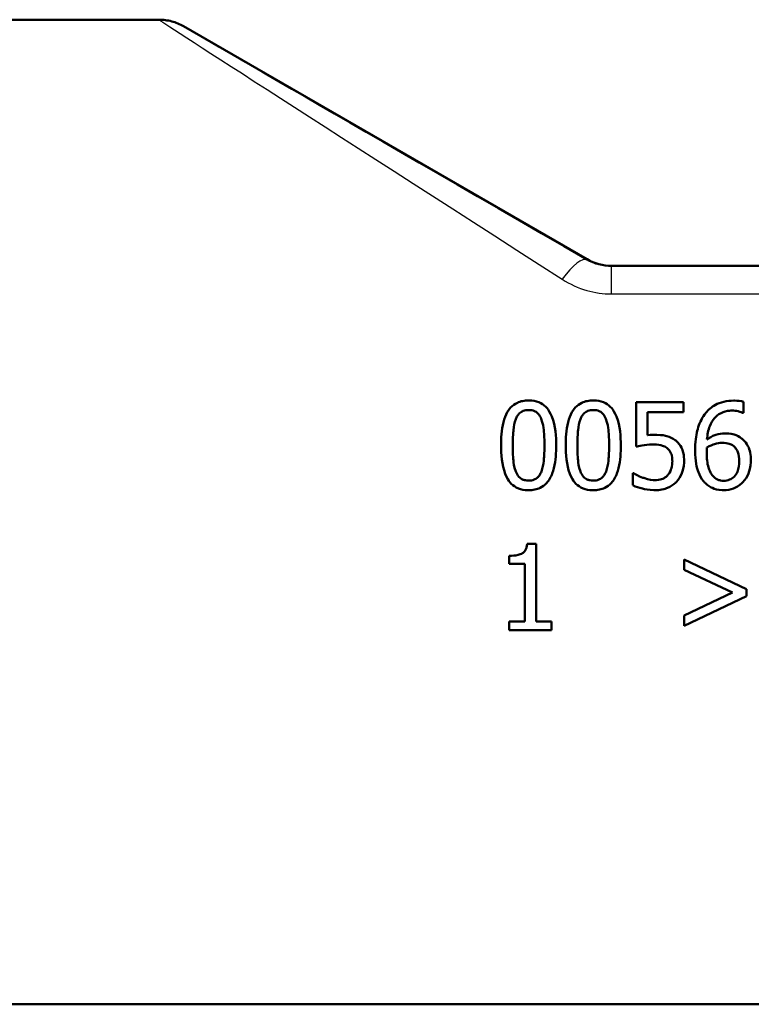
# Model space of a CAD drawing. Header units: millimetres. Extents: x 100 to 2000, y 93 to 2870.
# Tile 6 of 33: x 600 to 630, y 1460 to 1500. Entities that reach past the tile are written whole.
import ezdxf

# ---------------------------------------------------------------- set-up
doc = ezdxf.new("R2010")
doc.units = ezdxf.units.MM
doc.header["$LTSCALE"] = 10
doc.layers.add('Visible Edges(ISO)', color=7, linetype='Continuous', lineweight=50)
doc.layers.add('Visible Tangent Edges(ISO)', color=7, linetype='Continuous', lineweight=25)

msp = doc.modelspace()

# ---------------------------------------------------------------- linework, layer by layer
at = {"layer": 'Visible Edges(ISO)'}
for p, q in [((606.022, 1499.555), (593.879, 1499.555)), ((623.415, 1489.823), (607.022, 1499.287)), ((631.879, 1489.555), (624.415, 1489.555)), ((627.336, 1484.015), (625.416, 1484.015)), ((625.416, 1482.211), (625.416, 1484.015)), ((627.336, 1484.015), (627.336, 1483.604)), ((629.77, 1484.032), (629.77, 1483.581)), ((625.867, 1483.604), (625.867, 1482.671)), ((625.867, 1483.604), (627.336, 1483.604)), ((629.75, 1483.581), (629.77, 1483.581)), ((625.305, 1481.136), (625.271, 1481.136)), ((625.271, 1480.64), (625.271, 1481.136)), ((621.343, 1478.264), (620.98, 1478.264)), ((621.343, 1478.264), (621.343, 1475.11)), ((620.257, 1477.456), (620.257, 1477.776)), ((627.367, 1477.629), (629.892, 1476.423)), ((627.367, 1477.212), (627.367, 1477.629)), ((620.257, 1477.456), (620.892, 1477.456)), ((620.892, 1475.11), (620.892, 1477.456)), ((629.325, 1476.284), (627.367, 1477.212)), ((629.892, 1476.423), (629.892, 1476.142)), ((627.367, 1475.354), (629.325, 1476.284)), ((629.892, 1476.142), (627.367, 1474.937)), ((627.367, 1474.937), (627.367, 1475.354)), ((620.257, 1474.753), (620.257, 1475.11)), ((620.892, 1475.11), (620.257, 1475.11)), ((621.964, 1475.11), (621.343, 1475.11)), ((621.964, 1475.11), (621.964, 1474.753)), ((620.257, 1474.753), (621.964, 1474.753)), ((653.879, 1459.555), (593.879, 1459.555))]:
    msp.add_line(p, q, dxfattribs=at)
msp.add_ellipse((624.415, 1491.555), major_axis=(-2, 0), ratio=0.999999, start_param=1.047198, end_param=1.570796, dxfattribs=at)
for points, knots in [([(607.022, 1499.287), (606.947, 1499.331), (606.868, 1499.369), (606.707, 1499.436), (606.624, 1499.464), (606.456, 1499.509), (606.37, 1499.526), (606.197, 1499.549), (606.11, 1499.555), (606.022, 1499.555)], [0, 0, 0, 0, 0.25, 0.25, 0.5, 0.5, 0.75, 0.75, 1, 1, 1, 1]), ([(621.043, 1484.086), (620.96, 1484.086), (620.878, 1484.079), (620.723, 1484.049), (620.651, 1484.026), (620.478, 1483.947), (620.387, 1483.881), (620.204, 1483.683), (620.134, 1483.55), (619.977, 1483.136), (619.938, 1482.792), (619.923, 1482.411), (619.922, 1482.337), (619.922, 1482.262)], [-0.2309324, -0.2309324, -0.2309324, -0.2309324, -0.2089061, -0.2089061, -0.1886735, -0.1886735, -0.1577322, -0.1577322, -0.1156226, -0.1156226, -0.0225098, -0.0225098, 0, 0, 0, 0]), ([(622.16, 1482.265), (622.16, 1482.6), (622.134, 1483.059), (621.918, 1483.606), (621.842, 1483.711), (621.719, 1483.855), (621.635, 1483.924), (621.424, 1484.035), (621.302, 1484.067), (621.132, 1484.084), (621.087, 1484.086), (621.043, 1484.086)], [-0.1595734, -0.1595734, -0.1595734, -0.1595734, -0.1091464, -0.1091464, -0.0850343, -0.0850343, -0.0514888, -0.0514888, -0.0133667, -0.0133667, 0, 0, 0, 0]), ([(623.669, 1484.086), (623.587, 1484.086), (623.504, 1484.079), (623.349, 1484.049), (623.277, 1484.026), (623.104, 1483.947), (623.013, 1483.881), (622.83, 1483.683), (622.76, 1483.55), (622.603, 1483.136), (622.564, 1482.792), (622.55, 1482.411), (622.549, 1482.337), (622.549, 1482.262)], [-0.2309324, -0.2309324, -0.2309324, -0.2309324, -0.2089061, -0.2089061, -0.1886735, -0.1886735, -0.1577322, -0.1577322, -0.1156226, -0.1156226, -0.0225098, -0.0225098, 0, 0, 0, 0]), ([(624.786, 1482.265), (624.786, 1482.6), (624.76, 1483.059), (624.545, 1483.606), (624.468, 1483.711), (624.345, 1483.855), (624.261, 1483.924), (624.051, 1484.035), (623.929, 1484.067), (623.758, 1484.084), (623.713, 1484.086), (623.669, 1484.086)], [-0.1595734, -0.1595734, -0.1595734, -0.1595734, -0.1091464, -0.1091464, -0.0850343, -0.0850343, -0.0514888, -0.0514888, -0.0133667, -0.0133667, 0, 0, 0, 0]), ([(629.373, 1484.08), (629.238, 1484.08), (629.104, 1484.067), (628.833, 1484.004), (628.721, 1483.956), (628.475, 1483.822), (628.343, 1483.714), (628.218, 1483.558), (628.202, 1483.537), (628.187, 1483.516)], [-0.121859, -0.121859, -0.121859, -0.121859, -0.0923358, -0.0923358, -0.0606307, -0.0606307, -0.0079483, -0.0079483, 0, 0, 0, 0]), ([(629.77, 1484.032), (629.67, 1484.066), (629.544, 1484.079), (629.391, 1484.08), (629.382, 1484.08), (629.373, 1484.08)], [-0.04587407, -0.04587407, -0.04587407, -0.04587407, -0.00276383, -0.00276383, 0, 0, 0, 0]), ([(620.521, 1483.329), (620.539, 1483.375), (620.561, 1483.42), (620.612, 1483.499), (620.64, 1483.534), (620.723, 1483.614), (620.775, 1483.642), (620.891, 1483.687), (620.967, 1483.698), (621.043, 1483.698)], [-0.05655554, -0.05655554, -0.05655554, -0.05655554, -0.04640341, -0.04640341, -0.03730138, -0.03730138, -0.02273195, -0.02273195, 0, 0, 0, 0]), ([(621.043, 1483.698), (621.085, 1483.698), (621.129, 1483.694), (621.209, 1483.679), (621.246, 1483.668), (621.314, 1483.638), (621.368, 1483.609), (621.482, 1483.488), (621.525, 1483.413), (621.556, 1483.334)], [-0.1065055, -0.1065055, -0.1065055, -0.1065055, -0.0770309, -0.0770309, -0.0504053, -0.0504053, -0.025722, -0.025722, 0, 0, 0, 0]), ([(623.147, 1483.329), (623.165, 1483.375), (623.188, 1483.42), (623.238, 1483.499), (623.266, 1483.534), (623.35, 1483.614), (623.401, 1483.642), (623.517, 1483.687), (623.593, 1483.698), (623.669, 1483.698)], [-0.05655554, -0.05655554, -0.05655554, -0.05655554, -0.04640341, -0.04640341, -0.03730138, -0.03730138, -0.02273195, -0.02273195, 0, 0, 0, 0]), ([(623.669, 1483.698), (623.712, 1483.698), (623.755, 1483.694), (623.835, 1483.679), (623.873, 1483.668), (623.941, 1483.638), (623.994, 1483.609), (624.109, 1483.488), (624.151, 1483.413), (624.182, 1483.334)], [-0.1065055, -0.1065055, -0.1065055, -0.1065055, -0.0770309, -0.0770309, -0.0504053, -0.0504053, -0.025722, -0.025722, 0, 0, 0, 0]), ([(628.286, 1482.506), (628.303, 1482.689), (628.337, 1482.876), (628.45, 1483.164), (628.513, 1483.275), (628.655, 1483.436), (628.74, 1483.514), (628.967, 1483.63), (629.085, 1483.66), (629.242, 1483.673), (629.276, 1483.675), (629.31, 1483.675)], [-0.2261375, -0.2261375, -0.2261375, -0.2261375, -0.1438573, -0.1438573, -0.0868242, -0.0868242, -0.0473111, -0.0473111, -0.0102738, -0.0102738, 0, 0, 0, 0]), ([(629.31, 1483.675), (629.391, 1483.675), (629.472, 1483.667), (629.578, 1483.642), (629.666, 1483.621), (629.739, 1483.587), (629.745, 1483.584), (629.75, 1483.581)], [-0.09030072, -0.09030072, -0.09030072, -0.09030072, -0.02435862, -0.02435862, -0.00184309, -0.00184309, 0, 0, 0, 0]), ([(620.399, 1482.262), (620.399, 1482.372), (620.401, 1482.482), (620.412, 1482.743), (620.421, 1482.845), (620.439, 1483.03), (620.466, 1483.191), (620.521, 1483.329)], [-0.0648181, -0.0648181, -0.0648181, -0.0648181, -0.05658008, -0.05658008, -0.04503738, -0.04503738, 0, 0, 0, 0]), ([(621.556, 1483.334), (621.622, 1483.167), (621.645, 1482.981), (621.677, 1482.689), (621.684, 1482.471), (621.684, 1482.265)], [-0.09001163, -0.09001163, -0.09001163, -0.09001163, -0.06215447, -0.06215447, 0, 0, 0, 0]), ([(623.025, 1482.262), (623.025, 1482.372), (623.027, 1482.482), (623.038, 1482.743), (623.047, 1482.845), (623.065, 1483.03), (623.093, 1483.191), (623.147, 1483.329)], [-0.0648181, -0.0648181, -0.0648181, -0.0648181, -0.05658008, -0.05658008, -0.04503738, -0.04503738, 0, 0, 0, 0]), ([(624.182, 1483.334), (624.249, 1483.167), (624.272, 1482.981), (624.303, 1482.689), (624.31, 1482.471), (624.31, 1482.265)], [-0.09001163, -0.09001163, -0.09001163, -0.09001163, -0.06215447, -0.06215447, 0, 0, 0, 0]), ([(628.187, 1483.516), (628.058, 1483.336), (627.969, 1483.134), (627.862, 1482.75), (627.814, 1482.504), (627.805, 1482.126), (627.804, 1482.089), (627.804, 1482.052)], [-0.2433538, -0.2433538, -0.2433538, -0.2433538, -0.1144129, -0.1144129, -0.0110884, -0.0110884, 0, 0, 0, 0]), ([(626.185, 1482.691), (626.125, 1482.691), (626.02, 1482.69), (625.881, 1482.673), (625.874, 1482.672), (625.867, 1482.671)], [-0.04215518, -0.04215518, -0.04215518, -0.04215518, -0.00207856, -0.00207856, 0, 0, 0, 0]), ([(626.996, 1482.472), (626.896, 1482.549), (626.785, 1482.608), (626.594, 1482.659), (626.466, 1482.686), (626.228, 1482.69), (626.206, 1482.691), (626.185, 1482.691)], [-0.1880562, -0.1880562, -0.1880562, -0.1880562, -0.0715788, -0.0715788, -0.0064138, -0.0064138, 0, 0, 0, 0]), ([(627.356, 1481.627), (627.356, 1481.729), (627.349, 1481.833), (627.307, 1482.046), (627.275, 1482.12), (627.196, 1482.274), (627.126, 1482.364), (627.023, 1482.451), (627.01, 1482.462), (626.996, 1482.472)], [-0.07311362, -0.07311362, -0.07311362, -0.07311362, -0.05775319, -0.05775319, -0.04036659, -0.04036659, -0.00526026, -0.00526026, 0, 0, 0, 0]), ([(629.015, 1482.75), (628.891, 1482.75), (628.769, 1482.733), (628.606, 1482.679), (628.484, 1482.636), (628.313, 1482.525), (628.3, 1482.516), (628.286, 1482.506)], [-0.2072105, -0.2072105, -0.2072105, -0.2072105, -0.0613304, -0.0613304, -0.0049362, -0.0049362, 0, 0, 0, 0]), ([(629.693, 1482.543), (629.603, 1482.611), (629.5, 1482.671), (629.336, 1482.72), (629.232, 1482.745), (629.048, 1482.75), (629.032, 1482.75), (629.015, 1482.75)], [-0.1537255, -0.1537255, -0.1537255, -0.1537255, -0.0551129, -0.0551129, -0.004878, -0.004878, 0, 0, 0, 0]), ([(630.073, 1481.65), (630.073, 1481.756), (630.065, 1481.863), (630.024, 1482.059), (629.995, 1482.15), (629.899, 1482.339), (629.828, 1482.43), (629.724, 1482.519), (629.709, 1482.532), (629.693, 1482.543)], [-0.1020359, -0.1020359, -0.1020359, -0.1020359, -0.0698908, -0.0698908, -0.0413741, -0.0413741, -0.0058411, -0.0058411, 0, 0, 0, 0]), ([(619.922, 1482.262), (619.922, 1481.919), (619.949, 1481.471), (620.156, 1480.932), (620.23, 1480.827), (620.354, 1480.679), (620.438, 1480.609), (620.652, 1480.495), (620.776, 1480.461), (620.951, 1480.444), (620.997, 1480.441), (621.043, 1480.441)], [-0.1600413, -0.1600413, -0.1600413, -0.1600413, -0.1104964, -0.1104964, -0.0863147, -0.0863147, -0.0526177, -0.0526177, -0.013755, -0.013755, 0, 0, 0, 0]), ([(620.518, 1481.207), (620.447, 1481.392), (620.428, 1481.569), (620.403, 1481.843), (620.399, 1482.063), (620.399, 1482.262)], [-0.08432616, -0.08432616, -0.08432616, -0.08432616, -0.06039919, -0.06039919, 0, 0, 0, 0]), ([(621.043, 1480.441), (621.125, 1480.441), (621.208, 1480.448), (621.363, 1480.48), (621.435, 1480.503), (621.609, 1480.584), (621.699, 1480.651), (621.877, 1480.846), (621.948, 1480.978), (622.106, 1481.401), (622.145, 1481.741), (622.159, 1482.117), (622.16, 1482.191), (622.16, 1482.265)], [-0.2407784, -0.2407784, -0.2407784, -0.2407784, -0.2159339, -0.2159339, -0.1931326, -0.1931326, -0.1584883, -0.1584883, -0.1137054, -0.1137054, -0.0223486, -0.0223486, 0, 0, 0, 0]), ([(621.684, 1482.265), (621.684, 1481.934), (621.665, 1481.734), (621.64, 1481.494), (621.612, 1481.334), (621.559, 1481.199)], [-0.07279858, -0.07279858, -0.07279858, -0.07279858, -0.04376759, -0.04376759, 0, 0, 0, 0]), ([(622.549, 1482.262), (622.549, 1481.919), (622.576, 1481.471), (622.782, 1480.932), (622.857, 1480.827), (622.98, 1480.679), (623.065, 1480.609), (623.278, 1480.495), (623.403, 1480.461), (623.577, 1480.444), (623.623, 1480.441), (623.669, 1480.441)], [-0.1600413, -0.1600413, -0.1600413, -0.1600413, -0.1104964, -0.1104964, -0.0863147, -0.0863147, -0.0526177, -0.0526177, -0.013755, -0.013755, 0, 0, 0, 0]), ([(623.144, 1481.207), (623.074, 1481.392), (623.055, 1481.569), (623.03, 1481.843), (623.025, 1482.063), (623.025, 1482.262)], [-0.08432616, -0.08432616, -0.08432616, -0.08432616, -0.06039919, -0.06039919, 0, 0, 0, 0]), ([(623.669, 1480.441), (623.752, 1480.441), (623.834, 1480.448), (623.99, 1480.48), (624.062, 1480.503), (624.235, 1480.584), (624.326, 1480.651), (624.503, 1480.846), (624.574, 1480.978), (624.733, 1481.401), (624.771, 1481.741), (624.785, 1482.117), (624.786, 1482.191), (624.786, 1482.265)], [-0.2407784, -0.2407784, -0.2407784, -0.2407784, -0.2159339, -0.2159339, -0.1931326, -0.1931326, -0.1584883, -0.1584883, -0.1137054, -0.1137054, -0.0223486, -0.0223486, 0, 0, 0, 0]), ([(624.31, 1482.265), (624.31, 1481.934), (624.292, 1481.734), (624.266, 1481.494), (624.238, 1481.334), (624.185, 1481.199)], [-0.07279858, -0.07279858, -0.07279858, -0.07279858, -0.04376759, -0.04376759, 0, 0, 0, 0]), ([(625.416, 1482.211), (625.496, 1482.229), (625.754, 1482.29), (626.077, 1482.296), (626.093, 1482.296), (626.108, 1482.296)], [-0.09699156, -0.09699156, -0.09699156, -0.09699156, -0.00469267, -0.00469267, 0, 0, 0, 0]), ([(626.108, 1482.296), (626.291, 1482.296), (626.413, 1482.268), (626.54, 1482.228), (626.602, 1482.198), (626.665, 1482.149), (626.673, 1482.142), (626.681, 1482.135)], [-0.04331176, -0.04331176, -0.04331176, -0.04331176, -0.024026, -0.024026, -0.00324883, -0.00324883, 0, 0, 0, 0]), ([(626.681, 1482.135), (626.711, 1482.11), (626.738, 1482.082), (626.786, 1482.02), (626.806, 1481.986), (626.843, 1481.905), (626.874, 1481.823), (626.879, 1481.66), (626.88, 1481.645), (626.88, 1481.63)], [-0.1192464, -0.1192464, -0.1192464, -0.1192464, -0.0845542, -0.0845542, -0.0493335, -0.0493335, -0.0044957, -0.0044957, 0, 0, 0, 0]), ([(627.804, 1482.052), (627.804, 1481.613), (627.873, 1481.347), (627.989, 1481.043), (628.056, 1480.916), (628.161, 1480.791), (628.175, 1480.775), (628.19, 1480.759)], [-0.1046141, -0.1046141, -0.1046141, -0.1046141, -0.0489088, -0.0489088, -0.0065158, -0.0065158, 0, 0, 0, 0]), ([(628.278, 1481.948), (628.278, 1482.016), (628.28, 1482.059), (628.283, 1482.103), (628.285, 1482.136), (628.286, 1482.169)], [-0.01331462, -0.01331462, -0.01331462, -0.01331462, -0.01002211, -0.01002211, 0, 0, 0, 0]), ([(628.286, 1482.169), (628.418, 1482.251), (628.524, 1482.29), (628.695, 1482.345), (628.801, 1482.362), (628.91, 1482.362)], [-0.05393251, -0.05393251, -0.05393251, -0.05393251, -0.0327003, -0.0327003, 0, 0, 0, 0]), ([(628.91, 1482.362), (629.023, 1482.362), (629.122, 1482.346), (629.248, 1482.311), (629.306, 1482.281), (629.359, 1482.24)], [-0.03928397, -0.03928397, -0.03928397, -0.03928397, -0.02010422, -0.02010422, 0, 0, 0, 0]), ([(629.359, 1482.24), (629.399, 1482.206), (629.435, 1482.169), (629.503, 1482.076), (629.526, 1482.028), (629.584, 1481.879), (629.597, 1481.75), (629.597, 1481.63)], [-0.05818832, -0.05818832, -0.05818832, -0.05818832, -0.04816259, -0.04816259, -0.0362238, -0.0362238, 0, 0, 0, 0]), ([(626.88, 1481.63), (626.88, 1481.531), (626.87, 1481.428), (626.823, 1481.261), (626.787, 1481.172), (626.715, 1481.077), (626.708, 1481.068), (626.701, 1481.06)], [-0.07960927, -0.07960927, -0.07960927, -0.07960927, -0.03582941, -0.03582941, -0.00336004, -0.00336004, 0, 0, 0, 0]), ([(627.047, 1480.785), (627.142, 1480.887), (627.213, 1481.004), (627.305, 1481.233), (627.347, 1481.375), (627.356, 1481.586), (627.356, 1481.607), (627.356, 1481.627)], [-0.1378025, -0.1378025, -0.1378025, -0.1378025, -0.0636187, -0.0636187, -0.006147, -0.006147, 0, 0, 0, 0]), ([(628.528, 1481.023), (628.488, 1481.065), (628.456, 1481.115), (628.39, 1481.241), (628.363, 1481.319), (628.294, 1481.535), (628.278, 1481.749), (628.278, 1481.948)], [-0.08527946, -0.08527946, -0.08527946, -0.08527946, -0.07503755, -0.07503755, -0.06001988, -0.06001988, 0, 0, 0, 0]), ([(629.597, 1481.63), (629.597, 1481.474), (629.577, 1481.32), (629.494, 1481.123), (629.453, 1481.053), (629.335, 1480.937), (629.275, 1480.897), (629.131, 1480.838), (629.048, 1480.824), (628.964, 1480.824)], [-0.130915, -0.130915, -0.130915, -0.130915, -0.0750265, -0.0750265, -0.0469881, -0.0469881, -0.0251507, -0.0251507, 0, 0, 0, 0]), ([(629.744, 1480.77), (629.844, 1480.872), (629.918, 1480.993), (630.014, 1481.223), (630.063, 1481.374), (630.073, 1481.606), (630.073, 1481.628), (630.073, 1481.65)], [-0.154702, -0.154702, -0.154702, -0.154702, -0.0700565, -0.0700565, -0.0065588, -0.0065588, 0, 0, 0, 0]), ([(621.043, 1480.83), (620.997, 1480.83), (620.952, 1480.834), (620.868, 1480.85), (620.829, 1480.862), (620.763, 1480.893), (620.707, 1480.923), (620.59, 1481.051), (620.548, 1481.127), (620.518, 1481.207)], [-0.1229826, -0.1229826, -0.1229826, -0.1229826, -0.0856521, -0.0856521, -0.0521174, -0.0521174, -0.0258435, -0.0258435, 0, 0, 0, 0]), ([(623.669, 1480.83), (623.624, 1480.83), (623.578, 1480.834), (623.494, 1480.85), (623.455, 1480.862), (623.39, 1480.893), (623.333, 1480.923), (623.216, 1481.051), (623.174, 1481.127), (623.144, 1481.207)], [-0.1229826, -0.1229826, -0.1229826, -0.1229826, -0.0856521, -0.0856521, -0.0521174, -0.0521174, -0.0258435, -0.0258435, 0, 0, 0, 0]), ([(621.559, 1481.199), (621.541, 1481.154), (621.52, 1481.109), (621.472, 1481.031), (621.445, 1480.997), (621.362, 1480.915), (621.309, 1480.887), (621.194, 1480.841), (621.118, 1480.83), (621.043, 1480.83)], [-0.05528125, -0.05528125, -0.05528125, -0.05528125, -0.04571367, -0.04571367, -0.03709696, -0.03709696, -0.02272541, -0.02272541, 0, 0, 0, 0]), ([(624.185, 1481.199), (624.168, 1481.154), (624.147, 1481.109), (624.098, 1481.031), (624.071, 1480.997), (623.988, 1480.915), (623.936, 1480.887), (623.821, 1480.841), (623.745, 1480.83), (623.669, 1480.83)], [-0.05528125, -0.05528125, -0.05528125, -0.05528125, -0.04571367, -0.04571367, -0.03709696, -0.03709696, -0.02272541, -0.02272541, 0, 0, 0, 0]), ([(625.683, 1480.949), (625.488, 1481.021), (625.371, 1481.091), (625.315, 1481.13), (625.31, 1481.133), (625.305, 1481.136)], [-0.02040495, -0.02040495, -0.02040495, -0.02040495, -0.00170497, -0.00170497, 0, 0, 0, 0]), ([(626.196, 1480.847), (626.063, 1480.847), (625.936, 1480.864), (625.705, 1480.941), (625.694, 1480.945), (625.683, 1480.949)], [-0.07316205, -0.07316205, -0.07316205, -0.07316205, -0.00356091, -0.00356091, 0, 0, 0, 0]), ([(626.701, 1481.06), (626.671, 1481.026), (626.639, 1480.995), (626.567, 1480.943), (626.528, 1480.922), (626.443, 1480.886), (626.353, 1480.853), (626.219, 1480.847), (626.208, 1480.847), (626.196, 1480.847)], [-0.1078797, -0.1078797, -0.1078797, -0.1078797, -0.0737476, -0.0737476, -0.0401815, -0.0401815, -0.0034657, -0.0034657, 0, 0, 0, 0]), ([(628.964, 1480.824), (628.92, 1480.824), (628.875, 1480.829), (628.799, 1480.845), (628.754, 1480.858), (628.639, 1480.914), (628.579, 1480.966), (628.528, 1481.023)], [-0.05922204, -0.05922204, -0.05922204, -0.05922204, -0.03836278, -0.03836278, -0.02303954, -0.02303954, 0, 0, 0, 0]), ([(625.271, 1480.64), (625.395, 1480.579), (625.531, 1480.536), (625.77, 1480.478), (625.928, 1480.448), (626.147, 1480.442), (626.167, 1480.441), (626.188, 1480.441)], [-0.1411912, -0.1411912, -0.1411912, -0.1411912, -0.0657196, -0.0657196, -0.0061184, -0.0061184, 0, 0, 0, 0]), ([(626.188, 1480.441), (626.276, 1480.441), (626.364, 1480.449), (626.561, 1480.486), (626.641, 1480.517), (626.807, 1480.588), (626.916, 1480.656), (627.022, 1480.759), (627.035, 1480.772), (627.047, 1480.785)], [-0.07142725, -0.07142725, -0.07142725, -0.07142725, -0.05951117, -0.05951117, -0.04436095, -0.04436095, -0.00532455, -0.00532455, 0, 0, 0, 0]), ([(628.19, 1480.759), (628.235, 1480.71), (628.285, 1480.666), (628.392, 1480.589), (628.448, 1480.557), (628.594, 1480.493), (628.723, 1480.45), (628.923, 1480.442), (628.942, 1480.441), (628.961, 1480.441)], [-0.136487, -0.136487, -0.136487, -0.136487, -0.0979882, -0.0979882, -0.0601742, -0.0601742, -0.0057176, -0.0057176, 0, 0, 0, 0]), ([(628.961, 1480.441), (629.101, 1480.441), (629.238, 1480.464), (629.468, 1480.555), (629.587, 1480.62), (629.719, 1480.745), (629.732, 1480.757), (629.744, 1480.77)], [-0.1186576, -0.1186576, -0.1186576, -0.1186576, -0.0545849, -0.0545849, -0.0054735, -0.0054735, 0, 0, 0, 0]), ([(620.98, 1478.264), (620.976, 1478.219), (620.97, 1478.173), (620.949, 1478.091), (620.935, 1478.053), (620.896, 1477.979), (620.87, 1477.943), (620.816, 1477.896), (620.775, 1477.864), (620.594, 1477.798), (620.467, 1477.782), (620.314, 1477.777), (620.285, 1477.776), (620.257, 1477.776)], [-0.2096713, -0.2096713, -0.2096713, -0.2096713, -0.1621796, -0.1621796, -0.1209663, -0.1209663, -0.074174, -0.074174, -0.0461338, -0.0461338, -0.0085215, -0.0085215, 0, 0, 0, 0])]:
    msp.add_open_spline(points, degree=3, knots=knots, dxfattribs=at)
at = {"layer": 'Visible Tangent Edges(ISO)'}
for p, q in [((623.415, 1489.823), (623.407, 1489.795)), ((624.407, 1489.527), (624.415, 1489.555)), ((624.407, 1488.413), (624.407, 1489.527)), ((638.935, 1489.527), (624.407, 1489.527)), ((624.407, 1488.413), (644.135, 1488.413))]:
    msp.add_line(p, q, dxfattribs=at)
for centre, major_axis, ratio, start_param, end_param in [((637.199, 1479.555), (-31.177, 20), 0.000916, 6.281758, 7.360226), ((638.199, 1481.287), (-31.177, 18), 0.000873, 6.28148, 7.360143), ((622.407, 1488.063), (1.001, 1.732), 0.259233, 0.001807, 1.149175)]:
    msp.add_ellipse(centre, major_axis=major_axis, ratio=ratio, start_param=start_param, end_param=end_param, dxfattribs=at)
for points, knots in [([(624.407, 1489.527), (624.238, 1489.527), (624.069, 1489.549), (623.73, 1489.636), (623.561, 1489.706), (623.407, 1489.795)], [0, 0, 0, 0, 0.1014564, 0.1014564, 0.2118608, 0.2118608, 0.2118608, 0.2118608]), ([(622.407, 1489.009), (622.715, 1488.811), (623.052, 1488.656), (623.731, 1488.461), (624.069, 1488.413), (624.407, 1488.413)], [-0.2118608, -0.2118608, -0.2118608, -0.2118608, -0.1014564, -0.1014564, 0, 0, 0, 0])]:
    msp.add_open_spline(points, degree=3, knots=knots, dxfattribs=at)

doc.saveas('drawing.dxf')
